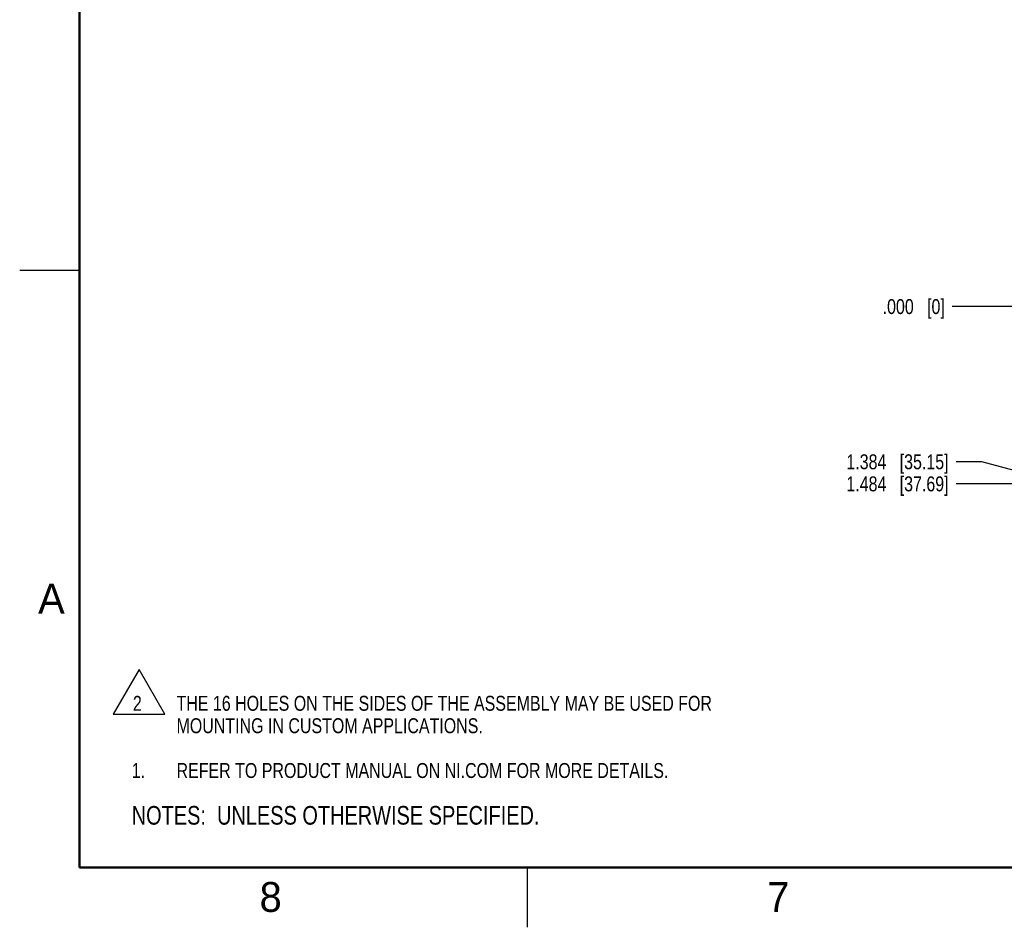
# Model space of a CAD drawing. Header units: inches. Extents: x 0 to 34, y 0 to 22.
# Tile 1 of 13: x 0 to 8.2, y 0 to 7.6. Entities that reach past the tile are written whole.
import ezdxf

# ---------------------------------------------------------------- set-up
doc = ezdxf.new("R2010")
doc.units = ezdxf.units.IN
doc.header["$LTSCALE"] = 1.87
doc.header["$MEASUREMENT"] = 0
doc.layers.get('0').update_dxf_attribs({"linetype": 'CONTINUOUS'})
doc.layers.add('DETAIL', color=7, linetype='CONTINUOUS')
doc.layers.add('DIMENSIONS', color=7, linetype='CONTINUOUS')
doc.styles.get("Standard").update_dxf_attribs({"font": 'txt', "width": 0.8})
doc.styles.add('TEXTSTYLE_2', font='txt')
doc.dimstyles.new('DIMSTYLE_1', dxfattribs={"dimtxt": 0.125, "dimasz": 0.18, "dimexe": 0.18, "dimexo": 0.0625, "dimgap": 0.09, "dimtad": 0, "dimtih": 1, "dimtoh": 1, "dimdec": 3, "dimzin": 4, "dimdsep": 46, "dimtxsty": 'STANDARD', "dimblk": '_FILLED', "dimblk1": '_FILLED', "dimblk2": '_FILLED', "dimcen": 0.09, "dimadec": 0, "dimazin": 0, "dimtp": 0.01, "dimtm": 0.01, "dimtfac": 1, "dimtdec": 3, "dimtofl": 0, "dimtmove": 0, "dimatfit": 3, "dimldrblk": '_FILLED', "dimfxl": 1, "dimtolj": 1, "dimtzin": 4, "dimarcsym": 0})

# ---------------------------------------------------------------- blocks, each defined once
blk = doc.blocks.new('*D28')
at = {"layer": 'DIMENSIONS', "color": 2, "linetype": 'CONTINUOUS'}
for p, q in [((8.0511, 3.8966), (7.8357, 3.8966)), ((8.3642, 3.8118), (8.0511, 3.8966)), ((11.9777, 3.8118), (8.3642, 3.8118))]:
    blk.add_line(p, q, dxfattribs=at)
at = {"layer": 'DIMENSIONS', "color": 2, "linetype": 'CONTINUOUS', "insert": (7.7732, 3.9591), "char_height": 0.125, "width": 1.325, "attachment_point": 3, "line_spacing_factor": 0.9}
blk.add_mtext('1.384{\\Ftxt.shx;\\W1.000000;\\H0.125000; }[35.15]', dxfattribs=at)
blk = doc.blocks.new('_FILLED')
at = {"color": 0, "linetype": 'BYBLOCK'}
blk.add_solid([(0, 0), (-1, 0.174), (-1, -0.174)], dxfattribs=at)
blk = doc.blocks.new('*D29')
at = {"layer": 'DIMENSIONS', "color": 2, "linetype": 'CONTINUOUS'}
blk.add_line((8.5197, 5.1958), (7.8044, 5.1958), dxfattribs=at)
at = {"layer": 'DIMENSIONS', "color": 2, "linetype": 'CONTINUOUS', "insert": (7.7419, 5.2583), "char_height": 0.125, "width": 0.825, "attachment_point": 3, "line_spacing_factor": 0.9}
blk.add_mtext('.000{\\Ftxt.shx;\\W1.000000;\\H0.125000; }[0]', dxfattribs=at)
blk = doc.blocks.new('*D30')
at = {"layer": 'DIMENSIONS', "color": 2, "linetype": 'CONTINUOUS'}
blk.add_line((12.9597, 3.7118), (7.8357, 3.7118), dxfattribs=at)
at = {"layer": 'DIMENSIONS', "color": 2, "linetype": 'CONTINUOUS', "insert": (7.7732, 3.7743), "char_height": 0.125, "width": 1.325, "attachment_point": 3, "line_spacing_factor": 0.9}
blk.add_mtext('1.484{\\Ftxt.shx;\\W1.000000;\\H0.125000; }[37.69]', dxfattribs=at)
blk = doc.blocks.new('NOTES_HEADER_BL0', base_point=(3.1215, 0.9375))
at = {"layer": 'DETAIL', "color": 2, "linetype": 'CONTINUOUS', "width": 0.8}
blk.add_text('NOTES:  UNLESS OTHERWISE SPECIFIED.', height=0.156, dxfattribs=at).set_placement((0.9375, 0.8595))
blk = doc.blocks.new('CUSTOM_NOTE_BL1', base_point=(3.6751, 1.3124))
at = {"layer": 'DETAIL', "color": 2, "linetype": 'CONTINUOUS', "width": 0.8}
for s, p in [('1.', (0.9376, 1.2498)), ('REFER TO PRODUCT MANUAL ON NI.COM FOR MORE DETAILS.', (1.3125, 1.25))]:
    blk.add_text(s, height=0.125, dxfattribs=at).set_placement(p)
blk = doc.blocks.new('CUSTOM_NOTE_BL2', base_point=(3.8976, 1.8918))
at = {"layer": 'DETAIL', "color": 2, "linetype": 'CONTINUOUS'}
for p, q in [((0.999, 2.1586), (0.7827, 1.784)), ((1.2153, 1.784), (0.999, 2.1586)), ((0.7827, 1.784), (1.2153, 1.784))]:
    blk.add_line(p, q, dxfattribs=at)
at = {"layer": 'DETAIL', "color": 2, "linetype": 'CONTINUOUS', "width": 0.8}
for s, p in [('2', (0.9473, 1.8123)), ('THE 16 HOLES ON THE SIDES OF THE ASSEMBLY MAY BE USED FOR', (1.3125, 1.8125)), ('MOUNTING IN CUSTOM APPLICATIONS.', (1.3125, 1.625))]:
    blk.add_text(s, height=0.125, dxfattribs=at).set_placement(p)

msp = doc.modelspace()

# ---------------------------------------------------------------- linework, layer by layer
at = {"color": 2, "linetype": 'CONTINUOUS'}
for p, q in [((0, 5.5), (0.5, 5.5)), ((4.25, 0), (4.25, 0.5))]:
    msp.add_line(p, q, dxfattribs=at)
at = {"color": 7, "linetype": 'CONTINUOUS', "const_width": 0.02}
for points in [[(0.5, 21.5), (0.5, 0.5)], [(0.5, 0.5), (33.5, 0.5)]]:
    msp.add_lwpolyline(points, dxfattribs=at)

# ---------------------------------------------------------------- block references
at = {"layer": 'DETAIL', "color": 2, "linetype": 'CONTINUOUS'}
for name, p in [('CUSTOM_NOTE_BL2', (3.8976, 1.8918)), ('CUSTOM_NOTE_BL1', (3.6751, 1.3124)), ('NOTES_HEADER_BL0', (3.1215, 0.9375))]:
    msp.add_blockref(name, p, dxfattribs=at)

# ---------------------------------------------------------------- texts
at = {"color": 2, "linetype": 'CONTINUOUS', "char_height": 0.25, "width": 0.25, "attachment_point": 1, "line_spacing_factor": 0.9, "style": 'TEXTSTYLE_2'}
for s, insert in [('A', (0.1541, 2.8761)), ('8', (2.0074, 0.3791)), ('7', (6.2553, 0.3787))]:
    msp.add_mtext(s, dxfattribs=dict(at, insert=insert))

# ---------------------------------------------------------------- dimensions: what is measured, and where the dimension line sits
at = {"layer": 'DIMENSIONS', "color": 2, "linetype": 'CONTINUOUS'}
for feature_location, offset, origin, picture, middle in [((11.9777, 3.8118), (-4.142, 0.0848), (8.5822, 5.1958), '*D28', (6.8107, 3.8966)), ((12.9597, 3.7118), (-5.124, 0), (13.0222, 5.1958), '*D30', (6.8107, 3.7118)), ((8.5197306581, 5.1958135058), (-0.7152828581, 0), (8.5822306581, 5.1958135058), '*D29', (7.0794478, 5.1958135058))]:
    dim = msp.add_ordinate_dim(feature_location=feature_location, offset=offset, dtype=0, origin=origin, dimstyle='DIMSTYLE_1', dxfattribs=at)
    dim.commit()
    dim.dimension.update_dxf_attribs({"geometry": picture, "text_midpoint": middle})

doc.saveas('drawing.dxf')
